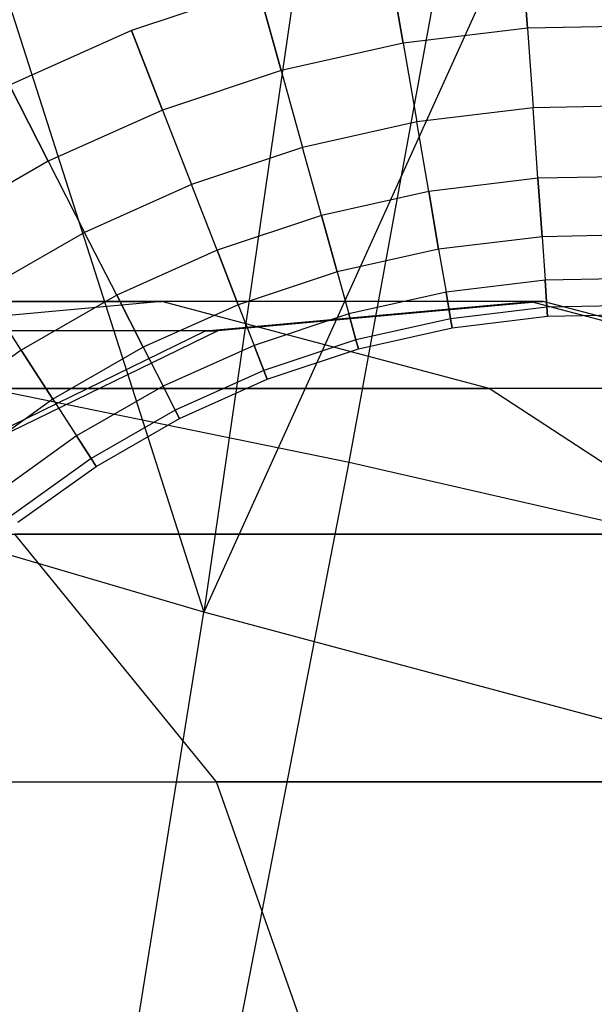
# Model space of a CAD drawing. Extents: x -11.4 to 11.4, y 1.8 to 24.6.
# Tile 95 of 199: x 2.3494 to 2.4144, y 13.2698 to 13.3811. Entities that reach past the tile are written whole.
import ezdxf

# ---------------------------------------------------------------- set-up
doc = ezdxf.new("R2010")
doc.units = 0
doc.header["$MEASUREMENT"] = 0
doc.layers.get('0').update_dxf_attribs({"color": 13, "linetype": 'CONTINUOUS'})

# ---------------------------------------------------------------- blocks, each defined once
blk = doc.blocks.new('GRUPUJ_4')
at = {"color": 0}
for p, q in [((13.79128, 11.48924, 5.00528), (13.81815, 11.63572, 5.03835)), ((13.79128, 11.48924, 5.00528), (13.81815, 11.63572, 5.03835)), ((13.7348, 11.59752, 3.50217), (13.77487, 11.47226, 3.59769)), ((13.7348, 11.59752, 3.50217), (13.77487, 11.47226, 3.59769)), ((13.7907, 11.58139, 3.49228), (13.77487, 11.47226, 3.59769)), ((13.7907, 11.58139, 3.49228), (13.77487, 11.47226, 3.59769)), ((13.82053, 11.57314, 3.48867), (13.77487, 11.47226, 3.59769)), ((13.82053, 11.57314, 3.48867), (13.77487, 11.47226, 3.59769)), ((13.81145, 11.5383, 24.74382), (13.81078, 11.54793, 24.74588)), ((13.81145, 11.5383, 24.74382), (13.81078, 11.54793, 24.74588)), ((13.81078, 11.54793, 24.65191), (13.81145, 11.5383, 24.65396)), ((13.81078, 11.54793, 24.65191), (13.81145, 11.5383, 24.65396)), ((13.79741, 11.5366, 24.74382), (13.79577, 11.54612, 24.74588)), ((13.79741, 11.5366, 24.74382), (13.79577, 11.54612, 24.74588)), ((13.79577, 11.54612, 24.65191), (13.79741, 11.5366, 24.65396)), ((13.79577, 11.54612, 24.65191), (13.79741, 11.5366, 24.65396)), ((13.78103, 11.54282, 24.74588), (13.76668, 11.53805, 24.74588)), ((13.78103, 11.54282, 24.74588), (13.76668, 11.53805, 24.74588)), ((13.78103, 11.54282, 24.65191), (13.76668, 11.53805, 24.65191)), ((13.78103, 11.54282, 24.65191), (13.76668, 11.53805, 24.65191)), ((13.78361, 11.53351, 24.74382), (13.78103, 11.54282, 24.74588)), ((13.78361, 11.53351, 24.74382), (13.78103, 11.54282, 24.74588)), ((13.78103, 11.54282, 24.65191), (13.78361, 11.53351, 24.65396)), ((13.78103, 11.54282, 24.65191), (13.78361, 11.53351, 24.65396)), ((13.76668, 11.53805, 24.74588), (13.75289, 11.53187, 24.74588)), ((13.76668, 11.53805, 24.74588), (13.75289, 11.53187, 24.74588)), ((13.76668, 11.53805, 24.65191), (13.75289, 11.53187, 24.65191)), ((13.76668, 11.53805, 24.65191), (13.75289, 11.53187, 24.65191)), ((13.77019, 11.52905, 24.74382), (13.76668, 11.53805, 24.74588)), ((13.77019, 11.52905, 24.74382), (13.76668, 11.53805, 24.74588)), ((13.76668, 11.53805, 24.65191), (13.77019, 11.52905, 24.65396)), ((13.76668, 11.53805, 24.65191), (13.77019, 11.52905, 24.65396)), ((13.81145, 11.5383, 24.74382), (13.79741, 11.5366, 24.74382)), ((13.81145, 11.5383, 24.74382), (13.79741, 11.5366, 24.74382)), ((13.81145, 11.5383, 24.65396), (13.79741, 11.5366, 24.65396)), ((13.81145, 11.5383, 24.65396), (13.79741, 11.5366, 24.65396)), ((13.8256, 11.53858, 24.74382), (13.81145, 11.5383, 24.74382)), ((13.8256, 11.53858, 24.74382), (13.81145, 11.5383, 24.74382)), ((13.8256, 11.53858, 24.65396), (13.81145, 11.5383, 24.65396)), ((13.8256, 11.53858, 24.65396), (13.81145, 11.5383, 24.65396)), ((13.81145, 11.5383, 24.74382), (13.81208, 11.5293, 24.73981)), ((13.81145, 11.5383, 24.74382), (13.81208, 11.5293, 24.73981)), ((13.81145, 11.5383, 24.65396), (13.81208, 11.5293, 24.65798)), ((13.81145, 11.5383, 24.65396), (13.81208, 11.5293, 24.65798)), ((13.79741, 11.5366, 24.74382), (13.78361, 11.53351, 24.74382)), ((13.79741, 11.5366, 24.74382), (13.78361, 11.53351, 24.74382)), ((13.79741, 11.5366, 24.65396), (13.78361, 11.53351, 24.65396)), ((13.79741, 11.5366, 24.65396), (13.78361, 11.53351, 24.65396)), ((13.79741, 11.5366, 24.74382), (13.79894, 11.52771, 24.73981)), ((13.79741, 11.5366, 24.74382), (13.79894, 11.52771, 24.73981)), ((13.79741, 11.5366, 24.65396), (13.79894, 11.52771, 24.65798)), ((13.79741, 11.5366, 24.65396), (13.79894, 11.52771, 24.65798)), ((13.78361, 11.53351, 24.74382), (13.77019, 11.52905, 24.74382)), ((13.78361, 11.53351, 24.74382), (13.77019, 11.52905, 24.74382)), ((13.78361, 11.53351, 24.65396), (13.77019, 11.52905, 24.65396)), ((13.78361, 11.53351, 24.65396), (13.77019, 11.52905, 24.65396)), ((13.78361, 11.53351, 24.74382), (13.78602, 11.52481, 24.73981)), ((13.78361, 11.53351, 24.74382), (13.78602, 11.52481, 24.73981)), ((13.78361, 11.53351, 24.65396), (13.78602, 11.52481, 24.65798)), ((13.78361, 11.53351, 24.65396), (13.78602, 11.52481, 24.65798)), ((13.75728, 11.52326, 24.74382), (13.75289, 11.53187, 24.74588)), ((13.75728, 11.52326, 24.74382), (13.75289, 11.53187, 24.74588)), ((13.75289, 11.53187, 24.65191), (13.75728, 11.52326, 24.65396)), ((13.75289, 11.53187, 24.65191), (13.75728, 11.52326, 24.65396)), ((13.77019, 11.52905, 24.74382), (13.75728, 11.52326, 24.74382)), ((13.77019, 11.52905, 24.74382), (13.75728, 11.52326, 24.74382)), ((13.77019, 11.52905, 24.65396), (13.75728, 11.52326, 24.65396)), ((13.77019, 11.52905, 24.65396), (13.75728, 11.52326, 24.65396)), ((13.77019, 11.52905, 24.74382), (13.77346, 11.52064, 24.73981)), ((13.77019, 11.52905, 24.74382), (13.77346, 11.52064, 24.73981)), ((13.77019, 11.52905, 24.65396), (13.77346, 11.52064, 24.65798)), ((13.77019, 11.52905, 24.65396), (13.77346, 11.52064, 24.65798)), ((13.81208, 11.5293, 24.73981), (13.79894, 11.52771, 24.73981)), ((13.81208, 11.5293, 24.73981), (13.79894, 11.52771, 24.73981)), ((13.81208, 11.5293, 24.65798), (13.79894, 11.52771, 24.65798)), ((13.81208, 11.5293, 24.65798), (13.79894, 11.52771, 24.65798)), ((13.82532, 11.52956, 24.73981), (13.81208, 11.5293, 24.73981)), ((13.82532, 11.52956, 24.73981), (13.81208, 11.5293, 24.73981)), ((13.82532, 11.52956, 24.65798), (13.81208, 11.5293, 24.65798)), ((13.82532, 11.52956, 24.65798), (13.81208, 11.5293, 24.65798)), ((13.81264, 11.52133, 24.734), (13.81208, 11.5293, 24.73981)), ((13.81264, 11.52133, 24.734), (13.81208, 11.5293, 24.73981)), ((13.81264, 11.52133, 24.66378), (13.81208, 11.5293, 24.65798)), ((13.81264, 11.52133, 24.66378), (13.81208, 11.5293, 24.65798)), ((13.79894, 11.52771, 24.73981), (13.78602, 11.52481, 24.73981)), ((13.79894, 11.52771, 24.73981), (13.78602, 11.52481, 24.73981)), ((13.79894, 11.52771, 24.65798), (13.78602, 11.52481, 24.65798)), ((13.79894, 11.52771, 24.65798), (13.78602, 11.52481, 24.65798)), ((13.80029, 11.51984, 24.734), (13.79894, 11.52771, 24.73981)), ((13.80029, 11.51984, 24.734), (13.79894, 11.52771, 24.73981)), ((13.80029, 11.51984, 24.66378), (13.79894, 11.52771, 24.65798)), ((13.80029, 11.51984, 24.66378), (13.79894, 11.52771, 24.65798)), ((13.78602, 11.52481, 24.73981), (13.77346, 11.52064, 24.73981)), ((13.78602, 11.52481, 24.73981), (13.77346, 11.52064, 24.73981)), ((13.78602, 11.52481, 24.65798), (13.77346, 11.52064, 24.65798)), ((13.78602, 11.52481, 24.65798), (13.77346, 11.52064, 24.65798)), ((13.78816, 11.51711, 24.734), (13.78602, 11.52481, 24.73981)), ((13.78816, 11.51711, 24.734), (13.78602, 11.52481, 24.73981)), ((13.78816, 11.51711, 24.66378), (13.78602, 11.52481, 24.65798)), ((13.78816, 11.51711, 24.66378), (13.78602, 11.52481, 24.65798)), ((13.75728, 11.52326, 24.74382), (13.74502, 11.51621, 24.74382)), ((13.75728, 11.52326, 24.74382), (13.74502, 11.51621, 24.74382)), ((13.75728, 11.52326, 24.65396), (13.74502, 11.51621, 24.65396)), ((13.75728, 11.52326, 24.65396), (13.74502, 11.51621, 24.65396)), ((13.75728, 11.52326, 24.74382), (13.76138, 11.51522, 24.73981)), ((13.75728, 11.52326, 24.74382), (13.76138, 11.51522, 24.73981)), ((13.75728, 11.52326, 24.65396), (13.76138, 11.51522, 24.65798)), ((13.75728, 11.52326, 24.65396), (13.76138, 11.51522, 24.65798)), ((13.81264, 11.52133, 24.734), (13.80029, 11.51984, 24.734)), ((13.81264, 11.52133, 24.734), (13.80029, 11.51984, 24.734)), ((13.81264, 11.52133, 24.66378), (13.80029, 11.51984, 24.66378)), ((13.81264, 11.52133, 24.66378), (13.80029, 11.51984, 24.66378)), ((13.82508, 11.52157, 24.734), (13.81264, 11.52133, 24.734)), ((13.82508, 11.52157, 24.734), (13.81264, 11.52133, 24.734)), ((13.82508, 11.52157, 24.66378), (13.81264, 11.52133, 24.66378)), ((13.82508, 11.52157, 24.66378), (13.81264, 11.52133, 24.66378)), ((13.8131, 11.51473, 24.72666), (13.81264, 11.52133, 24.734)), ((13.8131, 11.51473, 24.72666), (13.81264, 11.52133, 24.734)), ((13.81264, 11.52133, 24.66378), (13.8131, 11.51473, 24.67112)), ((13.81264, 11.52133, 24.66378), (13.8131, 11.51473, 24.67112)), ((13.77346, 11.52064, 24.73981), (13.76138, 11.51522, 24.73981)), ((13.77346, 11.52064, 24.73981), (13.76138, 11.51522, 24.73981)), ((13.77346, 11.52064, 24.65798), (13.76138, 11.51522, 24.65798)), ((13.77346, 11.52064, 24.65798), (13.76138, 11.51522, 24.65798)), ((13.77636, 11.51319, 24.734), (13.77346, 11.52064, 24.73981)), ((13.77636, 11.51319, 24.734), (13.77346, 11.52064, 24.73981)), ((13.77636, 11.51319, 24.66378), (13.77346, 11.52064, 24.65798)), ((13.77636, 11.51319, 24.66378), (13.77346, 11.52064, 24.65798)), ((13.80029, 11.51984, 24.734), (13.78816, 11.51711, 24.734)), ((13.80029, 11.51984, 24.734), (13.78816, 11.51711, 24.734)), ((13.80029, 11.51984, 24.66378), (13.78816, 11.51711, 24.66378)), ((13.80029, 11.51984, 24.66378), (13.78816, 11.51711, 24.66378)), ((13.80141, 11.51332, 24.72666), (13.80029, 11.51984, 24.734)), ((13.80141, 11.51332, 24.72666), (13.80029, 11.51984, 24.734)), ((13.80029, 11.51984, 24.66378), (13.80141, 11.51332, 24.67112)), ((13.80029, 11.51984, 24.66378), (13.80141, 11.51332, 24.67112)), ((13.78816, 11.51711, 24.734), (13.77636, 11.51319, 24.734)), ((13.78816, 11.51711, 24.734), (13.77636, 11.51319, 24.734)), ((13.78816, 11.51711, 24.66378), (13.77636, 11.51319, 24.66378)), ((13.78816, 11.51711, 24.66378), (13.77636, 11.51319, 24.66378)), ((13.78993, 11.51075, 24.72666), (13.78816, 11.51711, 24.734)), ((13.78993, 11.51075, 24.72666), (13.78816, 11.51711, 24.734)), ((13.78816, 11.51711, 24.66378), (13.78993, 11.51075, 24.67112)), ((13.78816, 11.51711, 24.66378), (13.78993, 11.51075, 24.67112)), ((13.76138, 11.51522, 24.73981), (13.7499, 11.50863, 24.73981)), ((13.76138, 11.51522, 24.73981), (13.7499, 11.50863, 24.73981)), ((13.76138, 11.51522, 24.65798), (13.7499, 11.50863, 24.65798)), ((13.76138, 11.51522, 24.65798), (13.7499, 11.50863, 24.65798)), ((13.76501, 11.5081, 24.734), (13.76138, 11.51522, 24.73981)), ((13.76501, 11.5081, 24.734), (13.76138, 11.51522, 24.73981)), ((13.76501, 11.5081, 24.66378), (13.76138, 11.51522, 24.65798)), ((13.76501, 11.5081, 24.66378), (13.76138, 11.51522, 24.65798)), ((13.8131, 11.51473, 24.72666), (13.80141, 11.51332, 24.72666)), ((13.8131, 11.51473, 24.72666), (13.80141, 11.51332, 24.72666)), ((13.8131, 11.51473, 24.67112), (13.80141, 11.51332, 24.67112)), ((13.8131, 11.51473, 24.67112), (13.80141, 11.51332, 24.67112)), ((13.82488, 11.51496, 24.72666), (13.8131, 11.51473, 24.72666)), ((13.82488, 11.51496, 24.72666), (13.8131, 11.51473, 24.72666)), ((13.82488, 11.51496, 24.67112), (13.8131, 11.51473, 24.67112)), ((13.82488, 11.51496, 24.67112), (13.8131, 11.51473, 24.67112)), ((13.8131, 11.51473, 24.72666), (13.81345, 11.50981, 24.71811)), ((13.8131, 11.51473, 24.72666), (13.81345, 11.50981, 24.71811)), ((13.8131, 11.51473, 24.67112), (13.81345, 11.50981, 24.67968)), ((13.8131, 11.51473, 24.67112), (13.81345, 11.50981, 24.67968)), ((13.77636, 11.51319, 24.734), (13.76501, 11.5081, 24.734)), ((13.77636, 11.51319, 24.734), (13.76501, 11.5081, 24.734)), ((13.77636, 11.51319, 24.66378), (13.76501, 11.5081, 24.66378)), ((13.77636, 11.51319, 24.66378), (13.76501, 11.5081, 24.66378)), ((13.77875, 11.50703, 24.72666), (13.77636, 11.51319, 24.734)), ((13.77875, 11.50703, 24.72666), (13.77636, 11.51319, 24.734)), ((13.77636, 11.51319, 24.66378), (13.77875, 11.50703, 24.67112)), ((13.77636, 11.51319, 24.66378), (13.77875, 11.50703, 24.67112)), ((13.80141, 11.51332, 24.72666), (13.78993, 11.51075, 24.72666)), ((13.80141, 11.51332, 24.72666), (13.78993, 11.51075, 24.72666)), ((13.80141, 11.51332, 24.67112), (13.78993, 11.51075, 24.67112)), ((13.80141, 11.51332, 24.67112), (13.78993, 11.51075, 24.67112)), ((13.80141, 11.51332, 24.72666), (13.80225, 11.50846, 24.71811)), ((13.80141, 11.51332, 24.72666), (13.80225, 11.50846, 24.71811)), ((13.80141, 11.51332, 24.67112), (13.80225, 11.50846, 24.67968)), ((13.80141, 11.51332, 24.67112), (13.80225, 11.50846, 24.67968)), ((13.78993, 11.51075, 24.72666), (13.77875, 11.50703, 24.72666)), ((13.78993, 11.51075, 24.72666), (13.77875, 11.50703, 24.72666)), ((13.78993, 11.51075, 24.67112), (13.77875, 11.50703, 24.67112)), ((13.78993, 11.51075, 24.67112), (13.77875, 11.50703, 24.67112)), ((13.78993, 11.51075, 24.72666), (13.79125, 11.50599, 24.71811)), ((13.78993, 11.51075, 24.72666), (13.79125, 11.50599, 24.71811)), ((13.78993, 11.51075, 24.67112), (13.79125, 11.50599, 24.67968)), ((13.78993, 11.51075, 24.67112), (13.79125, 11.50599, 24.67968)), ((13.81345, 11.50981, 24.71811), (13.80225, 11.50846, 24.71811)), ((13.81345, 11.50981, 24.71811), (13.80225, 11.50846, 24.71811)), ((13.81345, 11.50981, 24.67968), (13.80225, 11.50846, 24.67968)), ((13.81345, 11.50981, 24.67968), (13.80225, 11.50846, 24.67968)), ((13.82472, 11.51003, 24.71811), (13.81345, 11.50981, 24.71811)), ((13.82472, 11.51003, 24.71811), (13.81345, 11.50981, 24.71811)), ((13.82472, 11.51003, 24.67968), (13.81345, 11.50981, 24.67968)), ((13.82472, 11.51003, 24.67968), (13.81345, 11.50981, 24.67968)), ((13.81366, 11.50676, 24.70871), (13.81345, 11.50981, 24.71811)), ((13.81366, 11.50676, 24.70871), (13.81345, 11.50981, 24.71811)), ((13.81345, 11.50981, 24.67968), (13.81366, 11.50676, 24.68907)), ((13.81345, 11.50981, 24.67968), (13.81366, 11.50676, 24.68907)), ((13.75422, 11.50191, 24.734), (13.7499, 11.50863, 24.73981)), ((13.75422, 11.50191, 24.734), (13.7499, 11.50863, 24.73981)), ((13.75422, 11.50191, 24.66378), (13.7499, 11.50863, 24.65798)), ((13.75422, 11.50191, 24.66378), (13.7499, 11.50863, 24.65798)), ((13.76501, 11.5081, 24.734), (13.75422, 11.50191, 24.734)), ((13.76501, 11.5081, 24.734), (13.75422, 11.50191, 24.734)), ((13.76501, 11.5081, 24.66378), (13.75422, 11.50191, 24.66378)), ((13.76501, 11.5081, 24.66378), (13.75422, 11.50191, 24.66378)), ((13.76801, 11.50222, 24.72666), (13.76501, 11.5081, 24.734)), ((13.76801, 11.50222, 24.72666), (13.76501, 11.5081, 24.734)), ((13.76501, 11.5081, 24.66378), (13.76801, 11.50222, 24.67112)), ((13.76501, 11.5081, 24.66378), (13.76801, 11.50222, 24.67112)), ((13.80225, 11.50846, 24.71811), (13.79125, 11.50599, 24.71811)), ((13.80225, 11.50846, 24.71811), (13.79125, 11.50599, 24.71811)), ((13.80225, 11.50846, 24.67968), (13.79125, 11.50599, 24.67968)), ((13.80225, 11.50846, 24.67968), (13.79125, 11.50599, 24.67968)), ((13.80277, 11.50545, 24.70871), (13.80225, 11.50846, 24.71811)), ((13.80277, 11.50545, 24.70871), (13.80225, 11.50846, 24.71811)), ((13.80225, 11.50846, 24.67968), (13.80277, 11.50545, 24.68907)), ((13.80225, 11.50846, 24.67968), (13.80277, 11.50545, 24.68907)), ((13.58485, 11.50741, 22.00311), (13.77012, 11.50741, 23.28991)), ((13.58485, 11.50741, 22.00311), (13.77012, 11.50741, 23.28991)), ((13.81322, 11.50741, 24.84311), (13.69136, 11.50741, 26.71095)), ((13.81322, 11.50741, 24.84311), (13.69136, 11.50741, 26.71095)), ((13.77012, 11.50741, 23.28991), (13.73347, 11.50407, 23.29303)), ((13.77012, 11.50741, 23.28991), (13.73347, 11.50407, 23.29303)), ((13.77875, 11.50703, 24.72666), (13.76801, 11.50222, 24.72666)), ((13.77875, 11.50703, 24.72666), (13.76801, 11.50222, 24.72666)), ((13.77875, 11.50703, 24.67112), (13.76801, 11.50222, 24.67112)), ((13.77875, 11.50703, 24.67112), (13.76801, 11.50222, 24.67112)), ((13.80714, 11.49757, 23.28676), (13.77012, 11.50741, 23.28991)), ((13.81183, 11.50741, 24.0382), (13.77012, 11.50741, 23.28991)), ((13.81183, 11.50741, 24.0382), (13.77012, 11.50741, 23.28991)), ((13.80714, 11.49757, 23.28676), (13.77012, 11.50741, 23.28991)), ((13.77507, 11.50407, 24.03922), (13.81183, 11.50741, 24.0382)), ((13.77507, 11.50407, 24.03922), (13.81183, 11.50741, 24.0382)), ((13.81322, 11.50741, 24.84311), (13.77644, 11.50407, 24.84229)), ((13.81322, 11.50741, 24.84311), (13.77644, 11.50407, 24.84229)), ((13.77875, 11.50703, 24.72666), (13.78054, 11.50243, 24.71811)), ((13.77875, 11.50703, 24.72666), (13.78054, 11.50243, 24.71811)), ((13.77875, 11.50703, 24.67112), (13.78054, 11.50243, 24.67968)), ((13.77875, 11.50703, 24.67112), (13.78054, 11.50243, 24.67968)), ((13.81366, 11.50676, 24.70871), (13.80277, 11.50545, 24.70871)), ((13.81366, 11.50676, 24.70871), (13.80277, 11.50545, 24.70871)), ((13.81366, 11.50676, 24.68907), (13.80277, 11.50545, 24.68907)), ((13.81366, 11.50676, 24.68907), (13.80277, 11.50545, 24.68907)), ((13.81183, 11.50741, 24.0382), (13.84897, 11.49757, 24.03716)), ((13.81183, 11.50741, 24.0382), (13.81322, 11.50741, 24.84311)), ((13.81183, 11.50741, 24.0382), (13.84897, 11.49757, 24.03716)), ((13.81183, 11.50741, 24.0382), (13.81322, 11.50741, 24.84311)), ((13.85036, 11.49757, 24.84394), (13.81322, 11.50741, 24.84311)), ((13.85036, 11.49757, 24.84394), (13.81322, 11.50741, 24.84311)), ((13.82463, 11.50698, 24.70871), (13.81366, 11.50676, 24.70871)), ((13.82463, 11.50698, 24.70871), (13.81366, 11.50676, 24.70871)), ((13.82463, 11.50698, 24.68907), (13.81366, 11.50676, 24.68907)), ((13.82463, 11.50698, 24.68907), (13.81366, 11.50676, 24.68907)), ((13.81373, 11.50573, 24.69889), (13.81366, 11.50676, 24.70871)), ((13.81373, 11.50573, 24.69889), (13.81366, 11.50676, 24.70871)), ((13.81366, 11.50676, 24.68907), (13.81373, 11.50573, 24.69889)), ((13.81366, 11.50676, 24.68907), (13.81373, 11.50573, 24.69889)), ((13.79125, 11.50599, 24.71811), (13.78054, 11.50243, 24.71811)), ((13.79125, 11.50599, 24.71811), (13.78054, 11.50243, 24.71811)), ((13.79125, 11.50599, 24.67968), (13.78054, 11.50243, 24.67968)), ((13.79125, 11.50599, 24.67968), (13.78054, 11.50243, 24.67968)), ((13.79206, 11.50305, 24.70871), (13.79125, 11.50599, 24.71811)), ((13.79206, 11.50305, 24.70871), (13.79125, 11.50599, 24.71811)), ((13.79125, 11.50599, 24.67968), (13.79206, 11.50305, 24.68907)), ((13.79125, 11.50599, 24.67968), (13.79206, 11.50305, 24.68907)), ((13.80277, 11.50545, 24.70871), (13.79206, 11.50305, 24.70871)), ((13.80277, 11.50545, 24.70871), (13.79206, 11.50305, 24.70871)), ((13.80277, 11.50545, 24.68907), (13.79206, 11.50305, 24.68907)), ((13.80277, 11.50545, 24.68907), (13.79206, 11.50305, 24.68907)), ((13.80294, 11.50443, 24.69889), (13.80277, 11.50545, 24.70871)), ((13.80294, 11.50443, 24.69889), (13.80277, 11.50545, 24.70871)), ((13.80277, 11.50545, 24.68907), (13.80294, 11.50443, 24.69889)), ((13.80277, 11.50545, 24.68907), (13.80294, 11.50443, 24.69889)), ((13.80294, 11.50443, 24.69889), (13.81373, 11.50573, 24.69889)), ((13.80294, 11.50443, 24.69889), (13.81373, 11.50573, 24.69889)), ((13.81373, 11.50573, 24.69889), (13.8246, 11.50595, 24.69889)), ((13.81373, 11.50573, 24.69889), (13.8246, 11.50595, 24.69889)), ((13.79234, 11.50205, 24.69889), (13.80294, 11.50443, 24.69889)), ((13.79234, 11.50205, 24.69889), (13.80294, 11.50443, 24.69889)), ((13.77644, 11.50407, 24.84229), (13.65476, 11.50407, 26.7073)), ((13.77644, 11.50407, 24.84229), (13.65476, 11.50407, 26.7073)), ((13.7223, 11.50334, 4.99095), (13.79128, 11.48924, 5.00528)), ((13.7223, 11.50334, 4.99095), (13.79128, 11.48924, 5.00528)), ((13.77507, 11.50407, 24.03922), (13.73347, 11.50407, 23.29303)), ((13.77507, 11.50407, 24.03922), (13.73347, 11.50407, 23.29303)), ((13.73817, 11.48611, 24.04025), (13.77507, 11.50407, 24.03922)), ((13.73817, 11.48611, 24.04025), (13.77507, 11.50407, 24.03922)), ((13.77644, 11.50407, 24.84229), (13.73954, 11.48611, 24.84146)), ((13.77644, 11.50407, 24.84229), (13.73954, 11.48611, 24.84146)), ((13.77507, 11.50407, 24.03922), (13.77644, 11.50407, 24.84229)), ((13.77507, 11.50407, 24.03922), (13.77644, 11.50407, 24.84229)), ((13.76801, 11.50222, 24.72666), (13.7578, 11.49635, 24.72666)), ((13.76801, 11.50222, 24.72666), (13.7578, 11.49635, 24.72666)), ((13.76801, 11.50222, 24.67112), (13.7578, 11.49635, 24.67112)), ((13.76801, 11.50222, 24.67112), (13.7578, 11.49635, 24.67112)), ((13.76801, 11.50222, 24.72666), (13.77025, 11.49782, 24.71811)), ((13.76801, 11.50222, 24.72666), (13.77025, 11.49782, 24.71811)), ((13.76801, 11.50222, 24.67112), (13.77025, 11.49782, 24.67968)), ((13.76801, 11.50222, 24.67112), (13.77025, 11.49782, 24.67968)), ((13.78054, 11.50243, 24.71811), (13.77025, 11.49782, 24.71811)), ((13.78054, 11.50243, 24.71811), (13.77025, 11.49782, 24.71811)), ((13.78054, 11.50243, 24.67968), (13.77025, 11.49782, 24.67968)), ((13.78054, 11.50243, 24.67968), (13.77025, 11.49782, 24.67968)), ((13.78165, 11.49959, 24.70871), (13.78054, 11.50243, 24.71811)), ((13.78165, 11.49959, 24.70871), (13.78054, 11.50243, 24.71811)), ((13.78054, 11.50243, 24.67968), (13.78165, 11.49959, 24.68907)), ((13.78054, 11.50243, 24.67968), (13.78165, 11.49959, 24.68907)), ((13.79206, 11.50305, 24.70871), (13.78165, 11.49959, 24.70871)), ((13.79206, 11.50305, 24.70871), (13.78165, 11.49959, 24.70871)), ((13.79206, 11.50305, 24.68907), (13.78165, 11.49959, 24.68907)), ((13.79206, 11.50305, 24.68907), (13.78165, 11.49959, 24.68907)), ((13.78203, 11.49863, 24.69889), (13.79234, 11.50205, 24.69889)), ((13.78203, 11.49863, 24.69889), (13.79234, 11.50205, 24.69889)), ((13.79234, 11.50205, 24.69889), (13.79206, 11.50305, 24.70871)), ((13.79234, 11.50205, 24.69889), (13.79206, 11.50305, 24.70871)), ((13.79206, 11.50305, 24.68907), (13.79234, 11.50205, 24.69889)), ((13.79206, 11.50305, 24.68907), (13.79234, 11.50205, 24.69889)), ((13.75422, 11.50191, 24.734), (13.74412, 11.49466, 24.734)), ((13.75422, 11.50191, 24.734), (13.74412, 11.49466, 24.734)), ((13.75422, 11.50191, 24.66378), (13.74412, 11.49466, 24.66378)), ((13.75422, 11.50191, 24.66378), (13.74412, 11.49466, 24.66378)), ((13.7578, 11.49635, 24.72666), (13.75422, 11.50191, 24.734)), ((13.7578, 11.49635, 24.72666), (13.75422, 11.50191, 24.734)), ((13.75422, 11.50191, 24.66378), (13.7578, 11.49635, 24.67112)), ((13.75422, 11.50191, 24.66378), (13.7578, 11.49635, 24.67112)), ((13.78165, 11.49959, 24.70871), (13.77164, 11.4951, 24.70871)), ((13.78165, 11.49959, 24.70871), (13.77164, 11.4951, 24.70871)), ((13.78165, 11.49959, 24.68907), (13.77164, 11.4951, 24.68907)), ((13.78165, 11.49959, 24.68907), (13.77164, 11.4951, 24.68907)), ((13.78203, 11.49863, 24.69889), (13.78165, 11.49959, 24.70871)), ((13.78203, 11.49863, 24.69889), (13.78165, 11.49959, 24.70871)), ((13.78165, 11.49959, 24.68907), (13.78203, 11.49863, 24.69889)), ((13.78165, 11.49959, 24.68907), (13.78203, 11.49863, 24.69889)), ((13.62122, 11.49757, 21.99559), (13.80714, 11.49757, 23.28676)), ((13.62122, 11.49757, 21.99559), (13.80714, 11.49757, 23.28676)), ((13.85036, 11.49757, 24.84394), (13.72833, 11.49757, 26.71463)), ((13.85036, 11.49757, 24.84394), (13.72833, 11.49757, 26.71463)), ((13.77025, 11.49782, 24.71811), (13.76048, 11.4922, 24.71811)), ((13.77025, 11.49782, 24.71811), (13.76048, 11.4922, 24.71811)), ((13.77025, 11.49782, 24.67968), (13.76048, 11.4922, 24.67968)), ((13.77025, 11.49782, 24.67968), (13.76048, 11.4922, 24.67968)), ((13.77164, 11.4951, 24.70871), (13.77025, 11.49782, 24.71811)), ((13.77164, 11.4951, 24.70871), (13.77025, 11.49782, 24.71811)), ((13.77025, 11.49782, 24.67968), (13.77164, 11.4951, 24.68907)), ((13.77025, 11.49782, 24.67968), (13.77164, 11.4951, 24.68907)), ((13.77211, 11.49418, 24.69889), (13.78203, 11.49863, 24.69889)), ((13.77211, 11.49418, 24.69889), (13.78203, 11.49863, 24.69889)), ((13.84897, 11.49757, 24.03716), (13.80714, 11.49757, 23.28676)), ((13.83235, 11.48108, 23.28461), (13.80714, 11.49757, 23.28676)), ((13.84897, 11.49757, 24.03716), (13.80714, 11.49757, 23.28676)), ((13.83235, 11.48108, 23.28461), (13.80714, 11.49757, 23.28676)), ((13.77487, 11.47226, 3.59769), (13.69248, 11.49647, 3.61422)), ((13.77487, 11.47226, 3.59769), (13.69248, 11.49647, 3.61422)), ((13.7578, 11.49635, 24.72666), (13.74823, 11.48949, 24.72666)), ((13.7578, 11.49635, 24.72666), (13.74823, 11.48949, 24.72666)), ((13.7578, 11.49635, 24.67112), (13.74823, 11.48949, 24.67112)), ((13.7578, 11.49635, 24.67112), (13.74823, 11.48949, 24.67112)), ((13.7578, 11.49635, 24.72666), (13.76048, 11.4922, 24.71811)), ((13.7578, 11.49635, 24.72666), (13.76048, 11.4922, 24.71811)), ((13.7578, 11.49635, 24.67112), (13.76048, 11.4922, 24.67968)), ((13.7578, 11.49635, 24.67112), (13.76048, 11.4922, 24.67968)), ((13.77164, 11.4951, 24.70871), (13.76213, 11.48963, 24.70871)), ((13.77164, 11.4951, 24.70871), (13.76213, 11.48963, 24.70871)), ((13.77164, 11.4951, 24.68907), (13.76213, 11.48963, 24.68907)), ((13.77164, 11.4951, 24.68907), (13.76213, 11.48963, 24.68907)), ((13.76269, 11.48876, 24.69889), (13.77211, 11.49418, 24.69889)), ((13.76269, 11.48876, 24.69889), (13.77211, 11.49418, 24.69889)), ((13.77211, 11.49418, 24.69889), (13.77164, 11.4951, 24.70871)), ((13.77211, 11.49418, 24.69889), (13.77164, 11.4951, 24.70871)), ((13.77164, 11.4951, 24.68907), (13.77211, 11.49418, 24.69889)), ((13.77164, 11.4951, 24.68907), (13.77211, 11.49418, 24.69889)), ((13.76048, 11.4922, 24.71811), (13.75131, 11.48562, 24.71811)), ((13.76048, 11.4922, 24.71811), (13.75131, 11.48562, 24.71811)), ((13.76048, 11.4922, 24.67968), (13.75131, 11.48562, 24.67968)), ((13.76048, 11.4922, 24.67968), (13.75131, 11.48562, 24.67968)), ((13.76213, 11.48963, 24.70871), (13.76048, 11.4922, 24.71811)), ((13.76213, 11.48963, 24.70871), (13.76048, 11.4922, 24.71811)), ((13.76048, 11.4922, 24.67968), (13.76213, 11.48963, 24.68907)), ((13.76048, 11.4922, 24.67968), (13.76213, 11.48963, 24.68907)), ((13.76213, 11.48963, 24.70871), (13.75321, 11.48324, 24.70871)), ((13.76213, 11.48963, 24.70871), (13.75321, 11.48324, 24.70871)), ((13.76213, 11.48963, 24.68907), (13.75321, 11.48324, 24.68907)), ((13.76213, 11.48963, 24.68907), (13.75321, 11.48324, 24.68907)), ((13.75385, 11.48243, 24.69889), (13.76269, 11.48876, 24.69889)), ((13.75385, 11.48243, 24.69889), (13.76269, 11.48876, 24.69889)), ((13.76269, 11.48876, 24.69889), (13.76213, 11.48963, 24.70871)), ((13.76269, 11.48876, 24.69889), (13.76213, 11.48963, 24.70871)), ((13.76213, 11.48963, 24.68907), (13.76269, 11.48876, 24.69889)), ((13.76213, 11.48963, 24.68907), (13.76269, 11.48876, 24.69889)), ((13.76268, 11.34127, 4.98168), (13.79128, 11.48924, 5.00528)), ((13.76268, 11.34127, 4.98168), (13.79128, 11.48924, 5.00528)), ((13.79128, 11.48924, 5.00528), (13.86103, 11.47322, 5.01168)), ((13.79128, 11.48924, 5.00528), (13.86103, 11.47322, 5.01168)), ((13.64599, 11.48108, 21.99046), (13.83235, 11.48108, 23.28461)), ((13.64599, 11.48108, 21.99046), (13.83235, 11.48108, 23.28461)), ((13.87565, 11.48108, 24.84451), (13.75351, 11.48108, 26.71714)), ((13.77628, 11.4531, 26.71941), (13.75351, 11.48108, 26.71714)), ((13.87565, 11.48108, 24.84451), (13.75351, 11.48108, 26.71714)), ((13.77628, 11.4531, 26.71941), (13.75351, 11.48108, 26.71714)), ((13.75633, 11.35707, 3.69597), (13.77487, 11.47226, 3.59769)), ((13.75633, 11.35707, 3.69597), (13.77487, 11.47226, 3.59769)), ((13.85908, 11.44971, 3.59084), (13.77487, 11.47226, 3.59769)), ((13.85908, 11.44971, 3.59084), (13.77487, 11.47226, 3.59769)), ((13.60374, 11.4531, 28.19262), (13.77628, 11.4531, 26.71941)), ((13.60374, 11.4531, 28.19262), (13.77628, 11.4531, 26.71941)), ((13.6684, 11.4531, 21.98583), (13.85515, 11.4531, 23.28267)), ((13.6684, 11.4531, 21.98583), (13.85515, 11.4531, 23.28267)), ((13.89853, 11.4531, 24.84502), (13.77628, 11.4531, 26.71941)), ((13.78899, 11.41702, 26.72068), (13.77628, 11.4531, 26.71941)), ((13.89853, 11.4531, 24.84502), (13.77628, 11.4531, 26.71941)), ((13.78899, 11.41702, 26.72068), (13.77628, 11.4531, 26.71941))]:
    blk.add_line(p, q, dxfattribs=at)
blk = doc.blocks.new('SATELLITE_M_ZWIS-11230-112')
at = {"color": 0}
blk.add_blockref('GRUPUJ_4', (-11.40464, 1.84184, 0.62927), dxfattribs=at)

msp = doc.modelspace()

# ---------------------------------------------------------------- block references
at = {"color": 0}
msp.add_blockref('SATELLITE_M_ZWIS-11230-112', (0, 0), dxfattribs=at)

doc.saveas('drawing.dxf')
